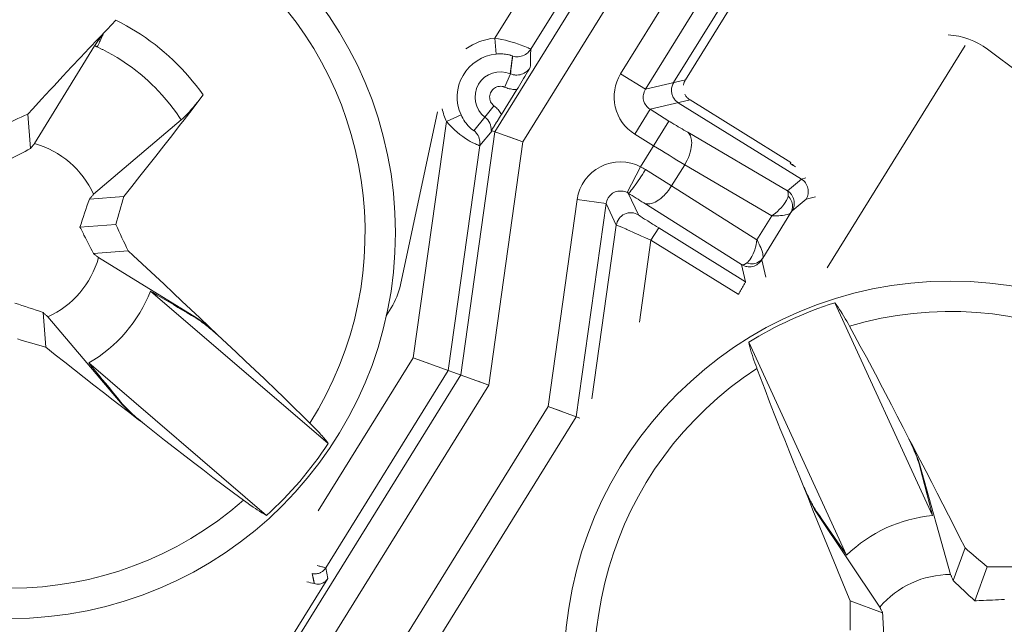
# Model space of a CAD drawing. Header units: inches. Extents: x 0 to 210, y -297 to 0.
# Tile 38 of 76: x 103.69 to 110.45, y -189.89 to -185.74. Entities that reach past the tile are written whole.
import ezdxf

# ---------------------------------------------------------------- set-up
doc = ezdxf.new("R2010")
doc.units = ezdxf.units.IN
doc.header["$MEASUREMENT"] = 0
doc.layers.add('Lag 4', color=7, linetype='Continuous')

msp = doc.modelspace()

# ---------------------------------------------------------------- linework, layer by layer
at = {"layer": 'Lag 4', "color": 7, "lineweight": 9, "true_color": 0xffffff}
for points in [[(108.6395, -183.7862), (106.9492, -186.5123)], [(108.8094, -183.8916), (107.1414, -186.5818)], [(107.812, -186.1151), (108.861, -184.4232)], [(107.9818, -186.2204), (109.0308, -184.5285)], [(109.1119, -184.6649), (108.1756, -186.1749)], [(108.8301, -185.2306), (108.2563, -186.156)], [(106.9479, -185.869), (107.2656, -185.3565)], [(107.1947, -185.9453), (107.4872, -185.4735)], [(103.7417, -186.3907), (103.7756, -186.3537), (103.8356, -186.2887), (103.8957, -186.2238), (103.9217, -186.1958), (103.982, -186.1311), (104.0424, -186.0666), (104.103, -186.0022), (104.1638, -185.9379), (104.2247, -185.8738), (104.2858, -185.8099), (104.347, -185.7461)], [(104.347, -185.7462), (104.3833, -185.7647), (104.4192, -185.7842), (104.4546, -185.8046), (104.4811, -185.8207), (104.5156, -185.8427), (104.5495, -185.8656), (104.5828, -185.8893), (104.6155, -185.9138), (104.6474, -185.9392), (104.6786, -185.9652), (104.7092, -185.9921), (104.7391, -186.0198), (104.7683, -186.0483), (104.7968, -186.0776), (104.8246, -186.1076), (104.8517, -186.1384), (104.8713, -186.1618), (104.897, -186.1937), (104.9218, -186.2262), (104.9457, -186.2593)], [(104.2589, -185.8444), (104.2537, -185.8506), (104.2475, -185.8581), (104.2415, -185.8656), (104.2354, -185.8731), (104.2294, -185.8807), (104.2236, -185.8884), (104.2216, -185.891), (104.2158, -185.8988), (104.2102, -185.9066), (104.2057, -185.9131), (104.2004, -185.9212)], [(104.2589, -185.8444), (104.2585, -185.8452), (104.2545, -185.8537), (104.2506, -185.8622), (104.2466, -185.8708), (104.243, -185.8785), (104.239, -185.887), (104.235, -185.8956), (104.231, -185.9041), (104.227, -185.9126), (104.223, -185.9212), (104.219, -185.9297)], [(106.9479, -185.869), (106.9584, -185.9784)], [(107.1947, -185.9453), (107.1941, -185.9446), (107.1934, -185.9443), (107.1903, -185.9427), (107.1899, -185.9424), (107.1846, -185.9399), (107.184, -185.9396), (107.176, -185.9359), (107.1658, -185.9315), (107.1535, -185.9263), (107.1473, -185.9239), (107.123, -185.9146), (107.1104, -185.9101), (107.0858, -185.9018), (107.068, -185.8963), (107.0431, -185.8892), (107.0218, -185.8837), (106.9965, -185.8779), (106.9735, -185.8733), (106.9479, -185.869)], [(103.7877, -186.5934), (104.2004, -185.9212)], [(104.219, -185.9297), (104.2181, -185.9293), (104.2163, -185.9284), (104.2144, -185.9276), (104.2134, -185.9271), (104.2116, -185.9263), (104.2097, -185.9254), (104.2079, -185.9246), (104.206, -185.9237), (104.2042, -185.9229), (104.2023, -185.922), (104.2004, -185.9212)], [(104.7951, -186.4309), (104.7835, -186.4134), (104.7616, -186.3816), (104.7395, -186.3514), (104.7167, -186.3218), (104.6928, -186.2926), (104.6789, -186.2764), (104.6653, -186.261), (104.6396, -186.2329), (104.6131, -186.2057), (104.5983, -186.1911), (104.5707, -186.165), (104.5424, -186.1397), (104.5134, -186.1152), (104.4838, -186.0914), (104.481, -186.0893), (104.4506, -186.0664), (104.4196, -186.0445), (104.3881, -186.0233), (104.3559, -186.0031), (104.3232, -185.9837), (104.2899, -185.9653), (104.2561, -185.9477), (104.2533, -185.9462), (104.219, -185.9297)], [(107.07, -185.9928), (107.0802, -185.9952), (107.0908, -185.9967), (107.097, -185.9971), (107.1079, -185.997), (107.1186, -185.9959), (107.129, -185.9937), (107.139, -185.9906), (107.1486, -185.9865), (107.1579, -185.9815), (107.1669, -185.9754), (107.1741, -185.9696), (107.1819, -185.962), (107.1888, -185.9539), (107.1947, -185.9453)], [(107.1917, -186.0708), (107.192, -186.0582), (107.1923, -186.0457), (107.1926, -186.0331), (107.1929, -186.0206), (107.1932, -186.008), (107.1935, -185.9955), (107.1938, -185.9829), (107.1941, -185.9704), (107.1944, -185.9578), (107.1947, -185.9453)], [(110.1773, -185.9192), (109.2301, -187.4473)], [(110.7829, -186.284), (110.3301, -185.9453)], [(107.07, -185.9928), (107.0696, -185.9921), (107.0687, -185.9917), (107.0646, -185.9899), (107.0645, -185.9899), (107.0593, -185.988), (107.0576, -185.9875), (107.0562, -185.9871), (107.048, -185.9849), (107.0441, -185.9839), (107.0357, -185.9821), (107.0296, -185.981), (107.0211, -185.9797), (107.0207, -185.9797), (107.0123, -185.9786), (107.0038, -185.9779), (106.9952, -185.9774), (106.9867, -185.9772)], [(107.0541, -186.1136), (107.069, -185.9925)], [(107.0651, -186.0329), (107.0683, -186.0061), (107.07, -185.9928)], [(107.0551, -186.114), (107.0648, -186.1176), (107.0751, -186.1203), (107.0858, -186.122), (107.0892, -186.1224), (107.1001, -186.1227), (107.1109, -186.1221), (107.1213, -186.1204), (107.1314, -186.1177), (107.1411, -186.1141), (107.1506, -186.1095), (107.1598, -186.1038), (107.1685, -186.0973), (107.1711, -186.095), (107.1789, -186.0875), (107.1858, -186.0793), (107.1917, -186.0708)], [(107.0551, -186.114), (107.0569, -186.1004), (107.0586, -186.0868)], [(107.0586, -186.0868), (107.0618, -186.0598), (107.0651, -186.0329)], [(107.0991, -186.2228), (107.1073, -186.2095), (107.1166, -186.1944), (107.126, -186.1792), (107.1271, -186.1773), (107.1364, -186.1622), (107.1457, -186.147), (107.1549, -186.1317), (107.1641, -186.1165), (107.1733, -186.1013), (107.1825, -186.086), (107.1917, -186.0708)], [(107.0148, -186.2084), (107.0551, -186.114)], [(107.9818, -186.2204), (107.812, -186.1151)], [(107.9818, -186.2204), (108.2563, -186.156)], [(107.0131, -186.205), (107.0057, -186.2024), (106.9977, -186.2007), (106.9893, -186.1999), (106.9805, -186.2002), (106.9718, -186.2015), (106.9697, -186.202), (106.9613, -186.2045), (106.9533, -186.208), (106.9457, -186.2124), (106.9386, -186.2178), (106.9386, -186.2178), (106.9322, -186.2239), (106.9266, -186.2307), (106.9219, -186.238), (106.9181, -186.2458), (106.9152, -186.2541), (106.9133, -186.2628), (106.9133, -186.2632), (106.9125, -186.272), (106.9127, -186.2807), (106.9139, -186.2891), (106.9161, -186.2974), (106.9194, -186.3056), (106.9237, -186.3134), (106.9238, -186.3137), (106.929, -186.321), (106.9349, -186.3275), (106.9413, -186.3331)], [(106.9939, -186.3925), (107.0991, -186.2228)], [(107.0991, -186.2228), (107.0903, -186.2227), (107.0815, -186.2221), (107.0727, -186.2212), (107.0639, -186.2199), (107.0552, -186.2183), (107.0466, -186.2163), (107.038, -186.2139), (107.0296, -186.2113), (107.0213, -186.2083), (107.0131, -186.205)], [(107.9818, -186.2204), (107.977, -186.229), (107.9731, -186.2383), (107.97, -186.2482), (107.9683, -186.2558), (107.967, -186.2661), (107.9667, -186.2763), (107.9675, -186.2863), (107.9692, -186.2959), (107.972, -186.3053), (107.9757, -186.3146), (107.9805, -186.3237), (107.9863, -186.3323), (107.9911, -186.3383), (107.9983, -186.3458), (108.006, -186.3524), (108.0141, -186.358)], [(108.1756, -186.1749), (108.1738, -186.1779), (108.1704, -186.1844), (108.1675, -186.1911), (108.1651, -186.1981), (108.1632, -186.2052), (108.1618, -186.2125), (108.1609, -186.2198), (108.1606, -186.2271), (108.1606, -186.2309), (108.1611, -186.2381), (108.1622, -186.2453)], [(104.9457, -186.2592), (104.9231, -186.289), (104.8693, -186.3592), (104.8154, -186.4293), (104.7842, -186.4697), (104.73, -186.5395), (104.6756, -186.6093), (104.6211, -186.6789), (104.5663, -186.7484), (104.5115, -186.8177), (104.4565, -186.887), (104.4013, -186.9561)], [(104.7951, -186.4309), (104.8055, -186.4214), (104.8083, -186.4188), (104.8085, -186.4185), (104.8246, -186.4023), (104.833, -186.3935), (104.8485, -186.3767), (104.8637, -186.3595), (104.8766, -186.3446), (104.8914, -186.3271), (104.906, -186.3095), (104.9176, -186.2952), (104.9318, -186.2773), (104.9457, -186.2592)], [(108.2886, -186.2936), (108.0141, -186.358)], [(108.1622, -186.2453), (108.1635, -186.2517), (108.1654, -186.258), (108.1677, -186.2642), (108.1704, -186.2703), (108.1735, -186.2763), (108.1769, -186.282), (108.1807, -186.2875), (108.1848, -186.2927), (108.1892, -186.2976), (108.1939, -186.3021)], [(108.2886, -186.2936), (108.284, -186.2906), (108.2796, -186.2873), (108.2753, -186.2837), (108.2712, -186.2798), (108.2673, -186.2758), (108.2636, -186.2715), (108.2602, -186.267), (108.2571, -186.2624), (108.2542, -186.2577), (108.2516, -186.2528)], [(108.2886, -186.2936), (108.9798, -186.7222)], [(106.9429, -186.331), (106.8803, -186.4123)], [(106.9413, -186.3331), (106.9475, -186.3381), (106.9535, -186.3433), (106.9594, -186.3487), (106.965, -186.3544), (106.9704, -186.3603), (106.9756, -186.3664), (106.9805, -186.3727), (106.9853, -186.3791), (106.9897, -186.3857), (106.9939, -186.3925)], [(107.9088, -186.5278), (108.0141, -186.358)], [(108.1436, -186.4383), (108.0141, -186.358)], [(108.2079, -186.3126), (109.0531, -186.8366)], [(103.7417, -186.3907), (103.7599, -186.6276)], [(104.7951, -186.4309), (104.1939, -186.9416)], [(106.3007, -187.5625), (106.555, -186.3756)], [(106.7159, -186.3967), (106.6156, -186.442)], [(106.7159, -186.3967), (106.7208, -186.407), (106.7276, -186.4195), (106.7349, -186.4316), (106.7429, -186.4433), (106.7489, -186.4515), (106.7577, -186.4626), (106.7623, -186.468), (106.7719, -186.4784), (106.7742, -186.4808), (106.7845, -186.4905), (106.786, -186.4917), (106.7947, -186.4987), (106.7986, -186.5015), (106.8016, -186.5033), (106.8036, -186.5043), (106.8039, -186.5044), (106.8044, -186.5044)], [(106.8804, -186.412), (106.804, -186.5047)], [(106.9231, -186.5041), (106.9238, -186.5033), (106.924, -186.5029), (106.9258, -186.5002), (106.926, -186.5), (106.9288, -186.4957), (106.9322, -186.4904), (106.9332, -186.4889), (106.9403, -186.4777), (106.9426, -186.4742), (106.9497, -186.4631), (106.9528, -186.4581), (106.9598, -186.447), (106.9637, -186.4408), (106.9707, -186.4296), (106.9729, -186.4262), (106.9799, -186.4149), (106.9869, -186.4037), (106.9939, -186.3925)], [(106.3877, -188.0637), (106.6156, -186.442)], [(106.845, -186.6059), (106.8444, -186.6065), (106.8432, -186.6065), (106.8402, -186.606), (106.8387, -186.6055), (106.8318, -186.6029), (106.8225, -186.5989), (106.8157, -186.596), (106.797, -186.5874), (106.7788, -186.578), (106.7646, -186.5698), (106.7457, -186.558), (106.7277, -186.5456), (106.7087, -186.5312), (106.6901, -186.5159), (106.6893, -186.5152), (106.671, -186.4988), (106.6518, -186.4801), (106.6351, -186.4629), (106.6156, -186.442)], [(108.1436, -186.4383), (107.9491, -186.752)], [(108.1436, -186.4383), (108.1514, -186.4431), (108.1641, -186.451), (108.1769, -186.4588), (108.1819, -186.4619), (108.1947, -186.4697), (108.2075, -186.4775), (108.2204, -186.4852), (108.2332, -186.4929), (108.2461, -186.5006), (108.259, -186.5083), (108.272, -186.5159)], [(106.9492, -186.5123), (106.7146, -188.182)], [(106.8043, -186.5043), (106.8123, -186.5113), (106.8197, -186.5191), (106.8209, -186.5206), (106.8273, -186.5292), (106.8329, -186.5384), (106.8374, -186.5479), (106.8411, -186.5578), (106.8437, -186.5682), (106.8454, -186.5788), (106.8459, -186.5847), (106.846, -186.5954), (106.845, -186.6059)], [(106.9301, -186.5053), (106.845, -186.6059)], [(106.9231, -186.5041), (106.9238, -186.5042), (106.9245, -186.5042), (106.9252, -186.5043), (106.9259, -186.5043), (106.9266, -186.5044), (106.9273, -186.5045), (106.928, -186.5047), (106.9287, -186.5048), (106.9294, -186.505), (106.9301, -186.5053)], [(107.1414, -186.5818), (106.9301, -186.5053)], [(106.9512, -186.513), (106.9492, -186.5123)], [(107.1414, -186.5818), (107.1163, -186.5726), (107.0454, -186.5471)], [(108.0383, -186.6081), (107.9088, -186.5278)], [(108.2517, -186.7384), (108.2599, -186.7238), (108.269, -186.706), (108.2769, -186.6881), (108.2837, -186.6703), (108.2892, -186.6531), (108.2936, -186.6364), (108.294, -186.6345), (108.297, -186.619), (108.2988, -186.6044), (108.299, -186.6016), (108.2996, -186.5881), (108.2992, -186.5754), (108.2987, -186.5699), (108.2971, -186.5596), (108.2947, -186.5503), (108.2941, -186.5486), (108.2908, -186.54), (108.2868, -186.5324), (108.2822, -186.5259), (108.2773, -186.5204), (108.272, -186.5159)], [(108.272, -186.5159), (108.9568, -186.9175)], [(103.5788, -186.721), (103.5886, -186.7161), (103.6068, -186.7068), (103.6249, -186.6976), (103.6333, -186.6933), (103.6514, -186.684), (103.6695, -186.6747), (103.6877, -186.6653), (103.7057, -186.6559), (103.7238, -186.6465), (103.7419, -186.6371), (103.7599, -186.6276)], [(103.7599, -186.6276), (103.7627, -186.6242), (103.7655, -186.6208), (103.7682, -186.6174), (103.771, -186.6139), (103.7738, -186.6105), (103.7766, -186.6071), (103.7794, -186.6037), (103.7822, -186.6003), (103.7849, -186.5969), (103.7877, -186.5934)], [(106.6279, -188.1506), (106.845, -186.6059)], [(107.1414, -186.5818), (106.9067, -188.2516)], [(107.8571, -186.9296), (107.9491, -186.752)], [(108.1617, -186.8835), (108.2517, -186.7384)], [(108.8495, -187.0891), (108.2517, -186.7384)], [(108.9792, -186.7231), (108.9754, -186.7293)], [(108.9754, -186.7293), (108.9765, -186.7301), (108.9776, -186.7308), (108.9787, -186.7315), (108.9798, -186.7323), (108.981, -186.733), (108.9821, -186.7337), (108.9832, -186.7344), (108.9843, -186.7352), (108.9854, -186.7359), (108.9865, -186.7366)], [(107.8639, -186.9334), (107.8653, -186.9335), (107.867, -186.9326), (107.8682, -186.9317), (107.8745, -186.9259), (107.8765, -186.9238), (107.8848, -186.9141), (107.8887, -186.9093), (107.8924, -186.9046), (107.9045, -186.8885), (107.9113, -186.8791), (107.9229, -186.8625), (107.9317, -186.8498), (107.9429, -186.8331), (107.9498, -186.8226), (107.9608, -186.8057), (107.9717, -186.7887), (107.9824, -186.7716)], [(108.1617, -186.8835), (107.9824, -186.7716)], [(108.9568, -186.9175), (109.0531, -186.8366)], [(109.0531, -186.8366), (109.0838, -186.8294)], [(109.0854, -186.9743), (109.0901, -186.9656), (109.094, -186.9563), (109.0971, -186.9464), (109.0987, -186.9391), (109.0999, -186.9288), (109.1002, -186.9185), (109.0995, -186.9085), (109.0977, -186.8988), (109.095, -186.8893), (109.0912, -186.88), (109.0864, -186.8709), (109.0806, -186.8623), (109.0759, -186.8564), (109.0688, -186.8489), (109.0611, -186.8422), (109.0531, -186.8366)], [(107.9714, -187.0007), (107.9775, -187.0037), (107.9844, -187.006), (107.9921, -187.0075), (108.0004, -187.008), (108.0093, -187.0075), (108.012, -187.0072), (108.0211, -187.0055), (108.0307, -187.0026), (108.0364, -187.0005), (108.0478, -186.9954), (108.0595, -186.989), (108.0624, -186.9873), (108.0746, -186.9792), (108.087, -186.9698), (108.0994, -186.9591), (108.112, -186.9469), (108.1149, -186.9438), (108.1279, -186.9295), (108.1402, -186.9143), (108.152, -186.8981), (108.1617, -186.8834)], [(108.7477, -187.2533), (108.1617, -186.8835)], [(104.1939, -186.9416), (104.191, -186.9449), (104.188, -186.9481), (104.1851, -186.9514), (104.1821, -186.9547), (104.1792, -186.958), (104.1762, -186.9612), (104.1733, -186.9645), (104.1703, -186.9678), (104.1673, -186.971), (104.1644, -186.9743)], [(104.4013, -186.9561), (104.1644, -186.9743)], [(107.8571, -186.9296), (107.8484, -186.9256), (107.8389, -186.9225), (107.8289, -186.9203), (107.8184, -186.919), (107.8142, -186.9188), (107.8037, -186.919), (107.7934, -186.9202), (107.7834, -186.9224), (107.774, -186.9255), (107.7652, -186.9295), (107.7569, -186.9344), (107.7489, -186.9403), (107.7414, -186.9471), (107.7344, -186.9548), (107.7282, -186.9633), (107.7259, -186.9668), (107.7209, -186.976), (107.7169, -186.9855), (107.714, -186.995), (107.7121, -187.0045)], [(107.8639, -186.9334), (107.9339, -187.0829)], [(108.8495, -187.0891), (108.8601, -187.0815), (108.8741, -187.0705), (108.8876, -187.0588), (108.9006, -187.0465), (108.9128, -187.0335), (108.9244, -187.02), (108.9317, -187.0106), (108.9408, -186.9977), (108.9484, -186.9852), (108.9496, -186.9831), (108.9549, -186.9726), (108.9588, -186.9631), (108.9614, -186.9542)], [(108.9891, -187.0551), (108.9938, -187.0465), (108.9977, -187.0372), (109.0008, -187.0273), (109.0023, -187.02), (109.0036, -187.0097), (109.0039, -186.9994), (109.0031, -186.9894), (109.0014, -186.9797), (108.9986, -186.9702), (108.9948, -186.9609), (108.99, -186.9518), (108.9843, -186.9431), (108.9796, -186.9373), (108.9725, -186.9298), (108.9648, -186.9232), (108.9567, -186.9175)], [(108.9614, -186.9542), (108.9615, -186.9536), (108.9621, -186.9499), (108.9625, -186.9461), (108.9629, -186.9424), (108.963, -186.9386), (108.9629, -186.9348), (108.9625, -186.9309), (108.9619, -186.9274), (108.9608, -186.9237), (108.9591, -186.9203), (108.9568, -186.9175)], [(108.9614, -186.9542), (108.9683, -186.9616), (108.9746, -186.97), (108.9802, -186.9792), (108.9808, -186.9804), (108.9824, -186.9835), (108.9865, -186.9928), (108.9895, -187.0019), (108.9914, -187.011), (108.9923, -187.0203), (108.9922, -187.0299), (108.9919, -187.0327), (108.9905, -187.0422), (108.988, -187.0512), (108.9848, -187.0596), (108.9807, -187.0672)], [(109.1507, -186.959), (109.0854, -186.9743)], [(107.3142, -188.3991), (107.5141, -186.9767)], [(107.5064, -188.4686), (107.7121, -187.0045)], [(107.5141, -186.9766), (107.7121, -187.0045)], [(107.7822, -187.154), (107.7121, -187.0045)], [(108.6425, -187.4244), (107.9714, -187.0007)], [(109.0854, -186.9743), (108.9891, -187.0551)], [(107.9339, -187.0829), (107.9346, -187.0836), (107.9348, -187.0837), (107.9371, -187.0854), (107.9408, -187.0879), (107.9457, -187.0912), (107.959, -187.0999), (107.9626, -187.1022), (107.9765, -187.1111), (107.9836, -187.1156), (107.9975, -187.1244), (108.0072, -187.1305), (108.0212, -187.1393), (108.0309, -187.1454), (108.0449, -187.1541), (108.0589, -187.1628), (108.0729, -187.1715)], [(108.8495, -187.0891), (108.7477, -187.2533)], [(108.787, -187.3795), (108.9807, -187.0672)], [(108.8495, -187.0891), (108.8562, -187.0891), (108.8698, -187.089), (108.8833, -187.0887), (108.8968, -187.0882), (108.9096, -187.0873), (108.9231, -187.0859), (108.9364, -187.084), (108.9428, -187.0829), (108.9547, -187.0803), (108.9652, -187.077), (108.9692, -187.0755), (108.9743, -187.073), (108.978, -187.0702), (108.9807, -187.0672)], [(108.9891, -187.0551), (108.9881, -187.0561), (108.9873, -187.0573), (108.9865, -187.0586), (108.9864, -187.0587), (108.9857, -187.0599), (108.9848, -187.0611), (108.984, -187.0623), (108.9832, -187.0636), (108.9824, -187.0648), (108.9815, -187.066), (108.9807, -187.0672)], [(104.3462, -187.1486), (104.0998, -187.1676)], [(104.0998, -187.1676), (104.1048, -187.1773), (104.114, -187.1955), (104.1232, -187.2137), (104.1275, -187.2221), (104.1368, -187.2402), (104.1461, -187.2583), (104.1555, -187.2764), (104.1649, -187.2945), (104.1743, -187.3125), (104.1837, -187.3306), (104.1932, -187.3486)], [(107.7822, -187.154), (107.6148, -188.3452)], [(108.0202, -187.2565), (108.0025, -187.2491), (107.9786, -187.2389), (107.9549, -187.2286), (107.9312, -187.218), (107.9144, -187.2103), (107.8909, -187.1994), (107.8787, -187.1935), (107.8553, -187.1824), (107.8469, -187.1786), (107.8252, -187.1691), (107.8203, -187.1671), (107.8022, -187.1604), (107.7938, -187.1575), (107.7876, -187.1555), (107.7837, -187.1544), (107.7836, -187.1543), (107.7822, -187.154)], [(108.0202, -187.2565), (108.0729, -187.1715)], [(108.6701, -187.5418), (108.0729, -187.1715)], [(108.0202, -187.2565), (107.9411, -187.8189)], [(108.6197, -187.6282), (108.0202, -187.2565)], [(108.6781, -187.4131), (108.6856, -187.4066), (108.6928, -187.3991), (108.6998, -187.3904), (108.7065, -187.3804), (108.713, -187.3689), (108.7194, -187.3555), (108.7212, -187.3513), (108.7277, -187.3348), (108.732, -187.3222), (108.7369, -187.3053), (108.7412, -187.2882), (108.7448, -187.2708), (108.7477, -187.2533)], [(108.7476, -187.2533), (108.7507, -187.2592), (108.7568, -187.2711), (108.7627, -187.2832), (108.7683, -187.2955), (108.7732, -187.307), (108.7781, -187.3196), (108.7825, -187.3322), (108.7847, -187.3396), (108.7875, -187.3507), (108.7891, -187.3611), (108.7895, -187.3652), (108.7895, -187.371), (108.7886, -187.3756), (108.787, -187.3795)], [(104.4301, -187.3304), (104.1932, -187.3486)], [(104.1932, -187.3486), (104.1966, -187.3514), (104.2, -187.3542), (104.2035, -187.357), (104.2069, -187.3598), (104.2103, -187.3626), (104.2137, -187.3653), (104.2171, -187.3681), (104.2205, -187.3709), (104.224, -187.3737), (104.2274, -187.3765)], [(104.2274, -187.3765), (104.8996, -187.7892)], [(104.4301, -187.3304), (104.465, -187.3625), (104.527, -187.4196), (104.5888, -187.4768), (104.6158, -187.5019), (104.6775, -187.5593), (104.739, -187.6169), (104.8004, -187.6746), (104.8616, -187.7324), (104.9228, -187.7904), (104.9837, -187.8485), (105.0446, -187.9068)], [(108.6425, -187.4244), (108.6512, -187.4291), (108.6605, -187.4331), (108.6704, -187.4361), (108.6777, -187.4377), (108.6881, -187.439), (108.6983, -187.4393), (108.7084, -187.4385), (108.7181, -187.4368), (108.7275, -187.434), (108.7368, -187.4302), (108.7459, -187.4254), (108.7546, -187.4197), (108.7605, -187.415), (108.768, -187.4079), (108.7746, -187.4002), (108.7802, -187.3921)], [(108.6425, -187.4244), (108.6457, -187.4256), (108.6495, -187.4259), (108.6532, -187.4255), (108.6572, -187.4246), (108.658, -187.4243), (108.6617, -187.423), (108.6652, -187.4213), (108.6686, -187.4195), (108.6718, -187.4175), (108.675, -187.4153), (108.6781, -187.4131)], [(108.6701, -187.5418), (108.6425, -187.4244)], [(108.6781, -187.413), (108.6819, -187.4142), (108.6923, -187.4168), (108.7027, -187.4182), (108.713, -187.4187), (108.7231, -187.4181), (108.7327, -187.4165), (108.7419, -187.414), (108.7508, -187.4105), (108.7594, -187.406), (108.7611, -187.405), (108.7689, -187.3994), (108.7759, -187.3933), (108.782, -187.3866), (108.787, -187.3795)], [(108.787, -187.3795), (108.7869, -187.3798), (108.7862, -187.381), (108.7855, -187.3823), (108.7848, -187.3835), (108.784, -187.3848), (108.784, -187.3849), (108.7832, -187.3861), (108.7825, -187.3874), (108.7819, -187.3886), (108.7813, -187.3898), (108.7806, -187.3911), (108.7804, -187.3914), (108.7802, -187.3921)], [(108.7802, -187.3921), (108.8077, -187.5095)], [(108.6197, -187.6282), (108.6202, -187.6275), (108.6251, -187.6196), (108.6299, -187.6116), (108.6348, -187.6036), (108.6396, -187.5956), (108.6445, -187.5876), (108.6493, -187.5796), (108.6537, -187.5723), (108.6584, -187.5642), (108.663, -187.556), (108.6674, -187.5478)], [(108.6674, -187.5478), (108.6675, -187.5477), (108.6678, -187.5471), (108.668, -187.5465), (108.6683, -187.546), (108.6686, -187.5454), (108.6688, -187.5448), (108.6692, -187.5442), (108.6695, -187.5436), (108.6699, -187.543), (108.6701, -187.5424), (108.6701, -187.5418)], [(105.8045, -188.6525), (104.5836, -187.606)], [(104.5836, -187.606), (104.5993, -187.6153), (104.6308, -187.6339), (104.6622, -187.6525), (104.678, -187.6619), (104.7095, -187.6805), (104.741, -187.6991), (104.7724, -187.7177), (104.8039, -187.7364), (104.8353, -187.755), (104.8668, -187.7736), (104.8983, -187.7922)], [(109.9538, -189.1468), (109.2819, -187.686)], [(109.2819, -187.686), (109.2918, -187.6985), (109.3013, -187.7117), (109.3042, -187.7159), (109.3147, -187.7316), (109.3248, -187.7476), (109.3326, -187.7602), (109.3424, -187.7764), (109.352, -187.7927), (109.3543, -187.7967), (109.3637, -187.8131), (109.373, -187.8296), (109.3822, -187.8461)], [(103.8647, -187.99), (103.8465, -187.7531)], [(103.8792, -187.7827), (103.876, -187.7797), (103.8727, -187.7768), (103.8694, -187.7738), (103.8661, -187.7709), (103.8629, -187.7679), (103.8596, -187.765), (103.8563, -187.762), (103.853, -187.7591), (103.8498, -187.7561), (103.8465, -187.7531)], [(104.3899, -188.3839), (103.8792, -187.7827)], [(106.2029, -187.7758), (106.2367, -187.7212)], [(104.8983, -187.7922), (104.8996, -187.7892)], [(104.8983, -187.7922), (104.9046, -187.7961), (104.912, -187.801), (104.9145, -187.8027), (104.9219, -187.8078), (104.9291, -187.8131), (104.9351, -187.8175), (104.9423, -187.8229), (104.9494, -187.8283), (104.9564, -187.8338), (104.9635, -187.8393), (104.9705, -187.8449)], [(104.9764, -187.8477), (104.9702, -187.8424), (104.9627, -187.8363), (104.9552, -187.8302), (104.9477, -187.8242), (104.9401, -187.8182), (104.9324, -187.8123), (104.9298, -187.8103), (104.9221, -187.8046), (104.9142, -187.7989), (104.9077, -187.7944), (104.8996, -187.7892)], [(104.9765, -187.8477), (104.9759, -187.8474), (104.9753, -187.8471), (104.9747, -187.8468), (104.9741, -187.8465), (104.9735, -187.8463), (104.9729, -187.846), (104.9723, -187.8457), (104.9717, -187.8454), (104.9711, -187.8451), (104.9705, -187.8449)], [(109.3822, -187.8461), (109.4154, -187.9067), (109.4573, -187.9837), (109.4988, -188.0608), (109.5401, -188.1381), (109.5811, -188.2156), (109.5897, -188.2319), (109.6304, -188.3095), (109.6709, -188.3872), (109.7111, -188.4651), (109.7511, -188.543), (109.7909, -188.6211)], [(105.0446, -187.9068), (105.0441, -187.907)], [(105.678, -188.5122), (105.6288, -188.4636), (105.5662, -188.4022), (105.5034, -188.3411), (105.4404, -188.2803), (105.3772, -188.2196), (105.3638, -188.2069), (105.3003, -188.1465), (105.2366, -188.0863), (105.1728, -188.0263), (105.1088, -187.9664), (105.0446, -187.9068)], [(108.6914, -187.9576), (109.3633, -189.4185)], [(108.7477, -188.1379), (108.7461, -188.1336), (108.7395, -188.1158), (108.7331, -188.0981), (108.7268, -188.0802), (108.722, -188.0662), (108.716, -188.0483), (108.7102, -188.0302), (108.7087, -188.0255), (108.7033, -188.0073), (108.6983, -187.9891), (108.6945, -187.9733), (108.6914, -187.9576)], [(104.5283, -188.5091), (104.4997, -188.4872), (104.4328, -188.4359), (104.3661, -188.3845), (104.328, -188.355), (104.2615, -188.3033), (104.1951, -188.2515), (104.1288, -188.1995), (104.0626, -188.1473), (103.9965, -188.095), (103.9306, -188.0426), (103.8647, -187.99)], [(104.1606, -188.0996), (105.3815, -189.146)], [(104.3928, -188.3821), (104.3811, -188.3679), (104.3579, -188.3397), (104.3347, -188.3114), (104.3231, -188.2973), (104.2999, -188.2691), (104.2767, -188.2408), (104.2534, -188.2126), (104.2302, -188.1843), (104.207, -188.1561), (104.1838, -188.1278), (104.1606, -188.0996)], [(105.7361, -189.1147), (106.3877, -188.0637)], [(106.3877, -188.0637), (106.9067, -188.2516)], [(106.3877, -188.0637), (106.4191, -188.0752), (106.5077, -188.1071)], [(106.7146, -188.182), (104.2817, -192.1058)], [(105.787, -189.5069), (106.6279, -188.1506)], [(106.6256, -188.1497), (106.6279, -188.1506)], [(106.7165, -188.1827), (106.7146, -188.182)], [(108.7477, -188.1379), (108.7721, -188.2026), (108.8033, -188.2845), (108.8348, -188.3663), (108.8666, -188.4479), (108.8988, -188.5294), (108.9056, -188.5466), (108.938, -188.628), (108.9707, -188.7093), (109.0036, -188.7905), (109.0368, -188.8716), (109.0701, -188.9526)], [(106.9067, -188.2516), (104.4517, -192.2112)], [(106.8816, -188.2426), (106.8333, -188.225)], [(106.9067, -188.2516), (106.8816, -188.2426)], [(104.3899, -188.3839), (104.3927, -188.382)], [(104.3899, -188.3839), (104.4001, -188.3951), (104.4126, -188.4077), (104.4185, -188.4134), (104.4321, -188.4262), (104.4459, -188.4387), (104.4576, -188.4492), (104.4717, -188.4615), (104.4858, -188.4736), (104.4995, -188.485), (104.5139, -188.4969), (104.5284, -188.5086)], [(104.5284, -188.5086), (104.5148, -188.4972), (104.5007, -188.4852), (104.4866, -188.473), (104.4749, -188.4626), (104.4611, -188.4502), (104.4475, -188.4376), (104.4415, -188.4321), (104.4281, -188.4192), (104.4149, -188.4061), (104.4027, -188.3935), (104.3928, -188.3821)], [(104.8487, -192.3755), (107.3142, -188.3991)], [(107.3142, -188.3991), (107.5324, -188.478)], [(107.3142, -188.3991), (107.3393, -188.4083), (107.4102, -188.4338)], [(104.5283, -188.5091), (104.5284, -188.5086)], [(104.5283, -188.5091), (104.5428, -188.5206), (104.6116, -188.5749), (104.6806, -188.6289), (104.7497, -188.6828), (104.8189, -188.7365), (104.8884, -188.7899), (104.9433, -188.8319), (105.013, -188.8849), (105.083, -188.9377), (105.1531, -188.9902), (105.2235, -189.0424)], [(105.0187, -192.4809), (107.5064, -188.4686)], [(105.678, -188.5122), (105.6813, -188.5155), (105.6946, -188.5288), (105.7079, -188.5423), (105.7211, -188.5559), (105.7313, -188.5666), (105.7443, -188.5804), (105.757, -188.5943), (105.7604, -188.5981), (105.7729, -188.6123), (105.785, -188.6268), (105.7951, -188.6395), (105.8045, -188.6525)], [(107.5045, -188.4679), (107.5064, -188.4686)], [(109.7906, -188.6215), (109.7909, -188.6211)], [(109.7906, -188.6215), (109.7982, -188.6376), (109.806, -188.6544), (109.8137, -188.6714), (109.82, -188.6857), (109.8273, -188.7027), (109.8345, -188.7198), (109.8376, -188.7274), (109.8444, -188.7447), (109.8509, -188.762), (109.8567, -188.7786), (109.861, -188.7931)], [(109.8643, -188.7927), (109.8597, -188.7783), (109.8536, -188.7617), (109.8507, -188.754), (109.8437, -188.7367), (109.8364, -188.7195), (109.8301, -188.7051), (109.8224, -188.6881), (109.8146, -188.6712), (109.807, -188.655), (109.7989, -188.6383), (109.7906, -188.6215)], [(109.7909, -188.6211), (109.8078, -188.653), (109.8471, -188.7275), (109.8862, -188.8021), (109.9085, -188.8448), (109.9473, -188.9196), (109.986, -188.9945), (110.0245, -189.0694), (110.0628, -189.1444), (110.101, -189.2195), (110.139, -189.2947), (110.1769, -189.37)], [(109.8643, -188.7927), (109.861, -188.7932)], [(109.861, -188.7931), (109.8656, -188.8109), (109.8749, -188.8462), (109.8842, -188.8816), (109.8888, -188.8993), (109.8981, -188.9346), (109.9074, -188.97), (109.9167, -189.0054), (109.926, -189.0407), (109.9353, -189.0761), (109.9446, -189.1115), (109.9538, -189.1468)], [(109.8643, -188.7927), (110.077, -189.5523)], [(109.0707, -188.9526), (109.0701, -188.9526)], [(109.3876, -189.733), (109.3692, -189.6892), (109.3368, -189.6115), (109.3046, -189.5337), (109.2905, -189.4996), (109.2585, -189.4217), (109.2267, -189.3437), (109.195, -189.2656), (109.1635, -189.1875), (109.1322, -189.1093), (109.1011, -189.031), (109.0701, -188.9526)], [(105.3815, -189.146), (105.3672, -189.1387), (105.3531, -189.1307), (105.3488, -189.1281), (105.3327, -189.1182), (105.3168, -189.108), (105.3044, -189.0998), (105.2888, -189.0892), (105.2733, -189.0784), (105.2695, -189.0757), (105.2541, -189.0647), (105.2387, -189.0536), (105.2235, -189.0424)], [(109.1074, -189.0348), (109.1078, -189.0353), (109.1082, -189.0358), (109.1086, -189.0363), (109.1091, -189.0368), (109.1095, -189.0373), (109.1099, -189.0378), (109.1103, -189.0383), (109.1108, -189.0388), (109.1112, -189.0393), (109.1116, -189.0398)], [(109.1074, -189.0348), (109.1109, -189.0422), (109.1151, -189.0509), (109.1193, -189.0595), (109.1237, -189.0682), (109.1281, -189.0768), (109.1326, -189.0853), (109.1341, -189.0882), (109.1388, -189.0967), (109.1435, -189.1051), (109.1476, -189.1119), (109.1527, -189.12)], [(109.1552, -189.1178), (109.1511, -189.1117), (109.1464, -189.1041), (109.1448, -189.1015), (109.1403, -189.0938), (109.1359, -189.086), (109.1323, -189.0795), (109.128, -189.0716), (109.1238, -189.0637), (109.1197, -189.0558), (109.1157, -189.0478), (109.1116, -189.0398)], [(109.1552, -189.1178), (109.1527, -189.12)], [(109.591, -189.7759), (109.1527, -189.12)], [(109.3633, -189.4185), (109.3529, -189.4035), (109.3321, -189.3734), (109.3113, -189.3434), (109.3009, -189.3283), (109.2801, -189.2982), (109.2592, -189.2681), (109.2384, -189.2381), (109.2176, -189.208), (109.1968, -189.1779), (109.176, -189.1479), (109.1552, -189.1178)], [(110.1769, -189.37), (110.0944, -189.5928)], [(105.7524, -189.5384), (105.7491, -189.54), (105.7436, -189.5423), (105.738, -189.5441), (105.7359, -189.5447), (105.7301, -189.546), (105.7242, -189.5469), (105.7182, -189.5474), (105.7123, -189.5475), (105.7063, -189.5472), (105.7004, -189.5465), (105.6946, -189.5453)], [(105.7283, -189.491), (105.7294, -189.4913), (105.7354, -189.4926), (105.7413, -189.4939), (105.7472, -189.4954), (105.7532, -189.4969), (105.7538, -189.497), (105.7598, -189.4987), (105.7657, -189.5004), (105.7713, -189.5022), (105.7763, -189.5039), (105.7823, -189.5063), (105.7842, -189.5071), (105.7859, -189.5074), (105.787, -189.5069)], [(105.7869, -189.5072), (105.7857, -189.5089), (105.783, -189.5128), (105.7801, -189.5164), (105.7784, -189.5184), (105.7752, -189.5218), (105.7717, -189.5251), (105.7681, -189.5281), (105.7644, -189.531), (105.7605, -189.5337), (105.7565, -189.5362), (105.7524, -189.5384)], [(105.787, -189.5069), (105.802, -189.5796)], [(110.3287, -189.5005), (110.243, -189.7322)], [(105.2787, -190.4235), (105.802, -189.5796)], [(105.7083, -189.6149), (105.6946, -189.5453)], [(105.7024, -189.5837), (105.6947, -189.5454)], [(105.7085, -189.6149), (105.707, -189.6071), (105.7024, -189.5837)], [(105.7085, -189.6149), (105.7172, -189.6171), (105.7264, -189.6182), (105.7343, -189.6184), (105.7436, -189.6176), (105.7526, -189.6158), (105.7612, -189.6131), (105.7694, -189.6095), (105.7774, -189.6048), (105.7849, -189.5992), (105.7905, -189.594), (105.7967, -189.587), (105.802, -189.5796)], [(110.077, -189.5523), (110.0788, -189.5564), (110.0805, -189.5604), (110.0822, -189.5645), (110.084, -189.5685), (110.0857, -189.5726), (110.0875, -189.5766), (110.0892, -189.5807), (110.0909, -189.5847), (110.0927, -189.5888), (110.0944, -189.5928)], [(109.3876, -189.733), (109.6104, -189.8155)], [(110.243, -189.7322), (110.254, -189.7318), (110.2743, -189.7311), (110.2947, -189.7303), (110.3041, -189.7299), (110.3244, -189.729), (110.3448, -189.7281), (110.3652, -189.7272), (110.3855, -189.7262), (110.4059, -189.7252), (110.4262, -189.7241), (110.4465, -189.7231)], [(109.6104, -189.8155), (109.6085, -189.8115), (109.6065, -189.8075), (109.6046, -189.8036), (109.6026, -189.7996), (109.6007, -189.7957), (109.5988, -189.7917), (109.5968, -189.7878), (109.5949, -189.7838), (109.5929, -189.7798), (109.591, -189.7759)], [(109.6196, -190.019), (109.6192, -190.008), (109.6184, -189.9877), (109.6176, -189.9673), (109.6172, -189.9579), (109.6164, -189.9375), (109.6154, -189.9172), (109.6145, -189.8968), (109.6135, -189.8765), (109.6125, -189.8561), (109.6115, -189.8358), (109.6104, -189.8155)]]:
    msp.add_lwpolyline(points, dxfattribs=at)
for points in [[(122.0343, -203.4452), (122.0343, -191.2949), (112.1846, -181.4452), (100.0343, -181.4452), (87.8841, -181.4452), (78.0343, -191.2949), (78.0343, -203.4452), (78.0343, -215.5955), (87.8841, -225.4452), (100.0343, -225.4452), (112.1846, -225.4452), (122.0343, -215.5955), (122.0343, -203.4452)], [(121.9357, -203.4452), (121.9357, -191.3494), (112.1301, -181.5438), (100.0343, -181.5438), (87.9385, -181.5438), (78.1329, -191.3494), (78.1329, -203.4452), (78.1329, -215.541), (87.9385, -225.3466), (100.0343, -225.3466), (112.1301, -225.3466), (121.9357, -215.541), (121.9357, -203.4452)], [(106.266, -187.2048), (106.266, -185.7412), (105.0796, -184.5548), (103.616, -184.5548), (102.1525, -184.5548), (100.966, -185.7412), (100.966, -187.2048), (100.966, -188.6683), (102.1525, -189.8548), (103.616, -189.8548), (105.0796, -189.8548), (106.266, -188.6683), (106.266, -187.2048)], [(112.7247, -190.1873), (112.7247, -188.7238), (111.5382, -187.5373), (110.0747, -187.5373), (108.6111, -187.5373), (107.4247, -188.7238), (107.4247, -190.1873), (107.4247, -191.6509), (108.6111, -192.8373), (110.0747, -192.8373), (111.5382, -192.8373), (112.7247, -191.6509), (112.7247, -190.1873)]]:
    msp.add_open_spline(points, degree=3, knots=[0, 0, 0, 0, 1, 1, 1, 2, 2, 2, 3, 3, 3, 4, 4, 4, 4], dxfattribs=at)
for points in [[(113.3604, -186.4049), (111.9849, -185.3293), (110.4843, -184.4241), (108.8913, -183.7092)], [(113.2372, -186.5624), (111.8745, -185.4967), (110.3877, -184.5999), (108.8094, -183.8916)], [(112.6523, -186.2532), (111.6217, -185.4968), (110.5252, -184.8346), (109.376, -184.2746)], [(112.534, -186.4144), (111.5131, -185.6651), (110.4268, -185.0091), (109.2884, -184.4543)], [(112.2883, -186.4465), (111.364, -185.7802), (110.3869, -185.1904), (109.3667, -184.6829)], [(112.0858, -186.5473), (111.1687, -185.8932), (110.1998, -185.3149), (109.1888, -184.818)], [(105.2049, -185.351), (106.1262, -186.1408), (106.3278, -187.4873), (105.678, -188.5122)], [(106.9479, -185.869), (106.8764, -185.8758), (106.8079, -185.9015), (106.7495, -185.9433)], [(110.3301, -185.9453), (110.2517, -185.8868), (110.158, -185.8524), (110.0604, -185.8466)], [(106.9584, -185.9784), (106.8629, -185.9876), (106.7777, -186.0422), (106.7296, -186.1252)], [(106.9867, -185.9772), (106.9772, -185.9771), (106.9678, -185.9775), (106.9584, -185.9784)], [(107.0551, -186.114), (106.9744, -186.0796), (106.8807, -186.1105), (106.8363, -186.1862)], [(106.7296, -186.1252), (106.6814, -186.2082), (106.6763, -186.3093), (106.7159, -186.3967)], [(107.812, -186.1151), (107.7701, -186.1827), (107.7567, -186.2641), (107.7749, -186.3415)], [(108.2563, -186.156), (108.2531, -186.1612), (108.2504, -186.1666), (108.2482, -186.1723)], [(106.8363, -186.1862), (106.792, -186.2619), (106.8108, -186.3587), (106.8803, -186.4123)], [(108.2482, -186.1723), (108.2456, -186.179), (108.2438, -186.1858), (108.2426, -186.1928)], [(106.5874, -186.3542), (106.5935, -186.3844), (106.6029, -186.4139), (106.6156, -186.442)], [(107.7749, -186.3415), (107.793, -186.4189), (107.8412, -186.486), (107.9088, -186.5278)], [(108.1939, -186.3021), (108.1983, -186.306), (108.2029, -186.3095), (108.2079, -186.3126)], [(103.7417, -186.3907), (103.681, -186.4185), (103.6204, -186.4465), (103.5598, -186.4746)], [(106.8802, -186.4122), (106.9086, -186.434), (106.9246, -186.4683), (106.9231, -186.5041)], [(104.1939, -186.9416), (104.1164, -186.7714), (103.9678, -186.644), (103.7877, -186.5934)], [(108.0383, -186.6081), (108.1091, -186.6521), (108.1802, -186.6955), (108.2517, -186.7384)], [(107.6735, -186.7519), (107.5871, -186.7965), (107.5276, -186.8803), (107.5141, -186.9767)], [(107.9491, -186.752), (107.8627, -186.7073), (107.7599, -186.7072), (107.6735, -186.7519)], [(107.9824, -186.7716), (107.9714, -186.7648), (107.9603, -186.7583), (107.9491, -186.752)], [(108.9754, -186.7293), (108.9815, -186.7331), (108.9882, -186.736), (108.9952, -186.7377)], [(108.9865, -186.7366), (108.9947, -186.742), (109.003, -186.7473), (109.0112, -186.7527)], [(104.3462, -187.1486), (104.3648, -187.0845), (104.3831, -187.0203), (104.4013, -186.9561)], [(107.8639, -186.9334), (107.8617, -186.9321), (107.8594, -186.9308), (107.8571, -186.9296)], [(107.9714, -187.0007), (107.9356, -186.9782), (107.8998, -186.9557), (107.8639, -186.9334)], [(104.1644, -186.9743), (104.1423, -187.0386), (104.1208, -187.103), (104.0998, -187.1676)], [(107.8388, -187.0774), (107.8082, -187.0917), (107.7869, -187.1205), (107.7822, -187.154)], [(107.9339, -187.0829), (107.9051, -187.0651), (107.8694, -187.063), (107.8388, -187.0774)], [(104.4301, -187.3304), (104.4023, -187.2697), (104.3743, -187.2091), (104.3462, -187.1486)], [(103.8792, -187.7827), (104.0494, -187.7051), (104.1768, -187.5565), (104.2274, -187.3765)], [(109.3822, -187.8461), (110.5459, -187.5019), (111.7857, -188.0646), (112.2928, -189.1671)], [(106.2367, -187.7212), (106.267, -187.6723), (106.2886, -187.6187), (106.3007, -187.5625)], [(104.1606, -188.0996), (104.3532, -187.9875), (104.5023, -187.8135), (104.5836, -187.606)], [(103.8465, -187.7531), (103.7823, -187.7311), (103.7178, -187.7096), (103.6532, -187.6886)], [(109.2819, -187.686), (109.0746, -187.7517), (108.8762, -187.8429), (108.6914, -187.9576)], [(105.0441, -187.907), (105.0201, -187.8856), (104.9955, -187.8649), (104.9705, -187.8449)], [(105.0441, -187.907), (105.022, -187.8867), (104.9994, -187.8669), (104.9764, -187.8477)], [(103.6722, -187.9349), (103.7363, -187.9535), (103.8005, -187.9719), (103.8647, -187.99)], [(108.7477, -188.1379), (107.7291, -188.7975), (107.3495, -190.1051), (107.8566, -191.2075)], [(105.3815, -189.146), (105.5424, -188.9997), (105.6845, -188.8339), (105.8045, -188.6525)], [(109.0707, -188.9526), (109.0823, -188.9803), (109.0945, -189.0077), (109.1074, -189.0348)], [(109.0707, -188.9526), (109.0836, -188.982), (109.0973, -189.0111), (109.1116, -189.0398)], [(102.0272, -189.0585), (102.9486, -189.8482), (104.3101, -189.8414), (105.2235, -189.0424)], [(109.9538, -189.1468), (109.732, -189.1682), (109.5239, -189.2639), (109.3633, -189.4185)], [(110.3287, -189.5005), (110.2783, -189.4568), (110.2276, -189.4133), (110.1769, -189.37)], [(110.529, -189.5002), (110.4622, -189.5001), (110.3955, -189.5002), (110.3287, -189.5005)], [(105.7085, -189.6149), (105.692, -189.61), (105.6753, -189.606), (105.6585, -189.6031)], [(110.077, -189.5523), (109.89, -189.5516), (109.7122, -189.6334), (109.591, -189.7759)], [(110.0944, -189.5928), (110.1436, -189.6397), (110.1931, -189.6862), (110.243, -189.7322)], [(109.3876, -189.733), (109.3875, -189.7998), (109.3875, -189.8665), (109.3878, -189.9333)]]:
    msp.add_open_spline(points, degree=3, dxfattribs=at)

doc.saveas('drawing.dxf')
